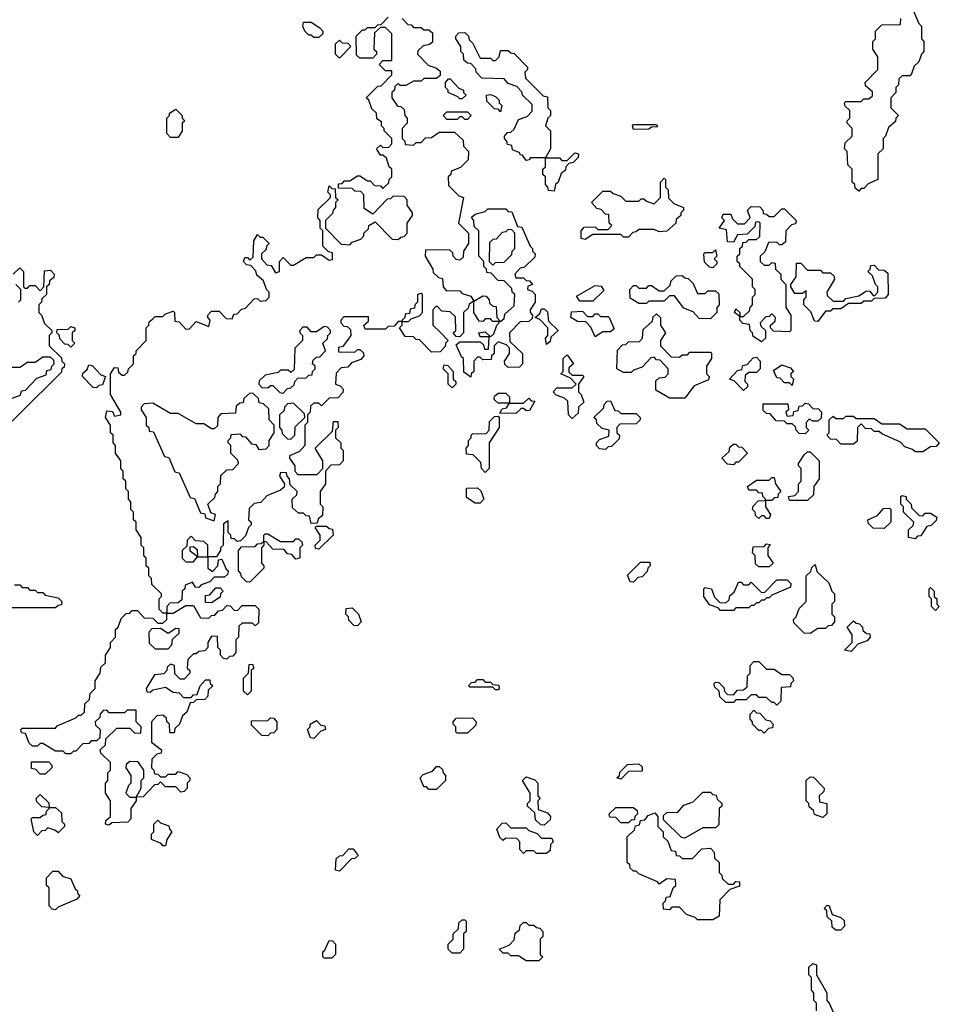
# Model space of a CAD drawing. Extents: x 2886962 to 3052311, y 540590 to 918621.
# Tile 37 of 164: x 2913885 to 2917480, y 768810 to 772660. Entities that reach past the tile are written whole.
import ezdxf

# ---------------------------------------------------------------- set-up
doc = ezdxf.new("R2010")
doc.units = 0

msp = doc.modelspace()

# ---------------------------------------------------------------- linework, layer by layer
at = {"layer": '0CON20XD'}
for points in [[(2917368.3, 772718.3), (2917400, 772645), (2917410, 772635), (2917410, 772585), (2917420, 772575), (2917420, 772535), (2917410, 772525), (2917400, 772495), (2917381.7, 772478.3), (2917370, 772445), (2917365, 772440), (2917335, 772440), (2917321.7, 772428.3), (2917320, 772405), (2917310, 772395), (2917310, 772375), (2917290, 772355), (2917290, 772315), (2917320, 772285), (2917310, 772275), (2917308.3, 772261.7), (2917281.7, 772238.3), (2917270, 772205), (2917260, 772195), (2917260, 772155), (2917240, 772135), (2917240, 772035), (2917201.7, 772018.3), (2917185, 772000), (2917175, 772000), (2917165, 771990)], [(2914235, 769510), (2914220, 769515), (2914221.7, 769528.3), (2914240, 769545), (2914240, 769605), (2914220, 769635), (2914220, 769675), (2914230, 769685), (2914230, 769715), (2914240, 769725), (2914240, 769755), (2914201.7, 769791.7), (2914200, 769805), (2914220, 769825), (2914221.7, 769848.3), (2914265, 769890), (2914315, 769890), (2914335, 769870), (2914358.3, 769871.7), (2914360, 769895), (2914340, 769915), (2914340, 769960), (2914305, 769960), (2914295, 769950), (2914235, 769950), (2914225, 769960), (2914211.7, 769958.3), (2914200, 769945), (2914198.3, 769931.7), (2914180, 769915), (2914181.7, 769901.7), (2914200, 769885), (2914198.3, 769851.7), (2914185, 769840), (2914165, 769840), (2914155, 769830), (2914131.7, 769828.3), (2914105, 769800), (2914095, 769800), (2914085, 769790), (2914065, 769790), (2914055, 769800), (2914025, 769800), (2913975, 769830), (2913965, 769830), (2913955, 769820), (2913935, 769820), (2913921.7, 769831.7), (2913908.3, 769868.3), (2913891.7, 769871.7), (2913890, 769885), (2913895, 769890), (2914025, 769890), (2914031.7, 769898.3), (2914105, 769930), (2914115, 769940), (2914125, 769940), (2914138.3, 769951.7), (2914140, 769985), (2914158.3, 770001.7), (2914160, 770025), (2914180, 770045), (2914180, 770075), (2914200, 770105), (2914201.7, 770128.3), (2914220, 770145), (2914220, 770175), (2914240, 770205), (2914240, 770225), (2914260, 770245), (2914260, 770275), (2914270, 770285), (2914281.7, 770318.3), (2914301.7, 770338.3), (2914315, 770340), (2914325, 770350), (2914345, 770350), (2914371.7, 770321.7), (2914405, 770320), (2914425, 770300), (2914445, 770300), (2914460, 770315), (2914460, 770340), (2914445, 770340), (2914430, 770355), (2914430, 770395), (2914440, 770405), (2914440, 770415), (2914401.7, 770451.7), (2914400, 770475), (2914390, 770485), (2914390, 770515), (2914380, 770525), (2914380, 770555), (2914370, 770565), (2914370, 770595), (2914360, 770605), (2914360, 770635), (2914340, 770665), (2914340, 770695), (2914330, 770705), (2914330, 770735), (2914320, 770745), (2914320, 770775), (2914310, 770785), (2914310, 770815), (2914300, 770825), (2914300, 770855), (2914290, 770865), (2914290, 770895), (2914280, 770905), (2914280, 770935), (2914260, 770965), (2914260, 770995), (2914250, 771005), (2914250, 771035), (2914240, 771045), (2914240, 771075), (2914220, 771105), (2914225, 771130), (2914248.3, 771128.3), (2914255, 771110), (2914280, 771115), (2914280, 771125), (2914240, 771195), (2914240, 771275), (2914255, 771300), (2914268.3, 771298.3), (2914271.7, 771281.7), (2914285, 771270), (2914295, 771270), (2914308.3, 771281.7), (2914310, 771295), (2914330, 771315), (2914330, 771345), (2914340, 771355), (2914340, 771365), (2914380, 771405), (2914380, 771455), (2914390, 771465), (2914391.7, 771478.3), (2914405, 771490), (2914415, 771500), (2914445, 771500), (2914455, 771510), (2914485, 771520), (2914490, 771515), (2914491.7, 771481.7), (2914508.3, 771478.3), (2914535, 771450), (2914548.3, 771451.7), (2914575, 771480), (2914625, 771460), (2914630, 771485), (2914620, 771495), (2914620, 771505), (2914635, 771520), (2914665, 771520), (2914691.7, 771491.7), (2914715, 771490), (2914721.7, 771508.3), (2914735, 771510), (2914751.7, 771528.3), (2914768.3, 771531.7), (2914801.7, 771568.3), (2914815, 771570), (2914825, 771560), (2914848.3, 771561.7), (2914860, 771575), (2914860, 771595), (2914850, 771605), (2914838.3, 771638.3), (2914811.7, 771661.7), (2914808.3, 771678.3), (2914788.3, 771698.3), (2914771.7, 771701.7), (2914760, 771715), (2914765, 771730), (2914775, 771730), (2914785, 771720), (2914798.3, 771731.7), (2914800, 771795), (2914815, 771820), (2914825, 771810), (2914835, 771810), (2914860, 771785), (2914850, 771775), (2914848.3, 771761.7), (2914830, 771745), (2914830, 771725), (2914851.7, 771701.7), (2914868.3, 771698.3), (2914885, 771670), (2914900, 771675), (2914900, 771715), (2914915, 771730), (2914945, 771700), (2914955, 771700), (2915005, 771730), (2915035, 771730), (2915045, 771740), (2915065, 771740), (2915095, 771720), (2915108.3, 771721.7), (2915108.3, 771748.3), (2915091.7, 771751.7), (2915070, 771775), (2915070, 771835), (2915060, 771845), (2915060, 771875), (2915050, 771885), (2915051.7, 771918.3), (2915100, 771965), (2915100, 771975), (2915090, 771985), (2915095, 772010), (2915105, 772000), (2915118.3, 771998.3), (2915120, 771965), (2915130, 771955), (2915120, 771945), (2915120, 771925), (2915110, 771915), (2915108.3, 771901.7), (2915080, 771875), (2915080, 771845), (2915141.7, 771781.7), (2915175, 771780), (2915185, 771790), (2915218.3, 771801.7), (2915230, 771815), (2915230, 771825), (2915248.3, 771841.7), (2915250, 771855), (2915275, 771870), (2915341.7, 771801.7), (2915365, 771800), (2915375, 771810), (2915388.3, 771811.7), (2915400, 771825), (2915400, 771865), (2915420, 771895), (2915420, 771905), (2915400, 771935), (2915400, 771955), (2915388.3, 771968.3), (2915345, 771970), (2915335, 771960), (2915321.7, 771958.3), (2915265, 771900), (2915231.7, 771921.7), (2915230, 771975), (2915218.3, 771988.3), (2915195, 771990), (2915185, 772000), (2915131.7, 772001.7), (2915131.7, 772018.3), (2915145, 772020), (2915155, 772030), (2915175, 772030), (2915205, 772050), (2915215, 772050), (2915245, 772030), (2915255, 772030), (2915271.7, 772011.7), (2915295, 772010), (2915305, 772000), (2915328.3, 772021.7), (2915330, 772035), (2915340, 772045), (2915340, 772075), (2915330, 772085), (2915318.3, 772118.3), (2915305, 772130), (2915295, 772130), (2915280, 772155), (2915295, 772170), (2915305, 772160), (2915328.3, 772161.7), (2915340, 772175), (2915340, 772195), (2915310, 772225), (2915310, 772235), (2915300, 772245), (2915300, 772260), (2915281.7, 772271.7), (2915280, 772295), (2915261.7, 772311.7), (2915250, 772345), (2915240, 772355), (2915285, 772400), (2915298.3, 772401.7), (2915340, 772445), (2915340, 772460), (2915315, 772460), (2915290, 772485), (2915305, 772500), (2915340, 772500), (2915340, 772605), (2915315, 772630), (2915295, 772630), (2915271.7, 772608.3), (2915270, 772545), (2915280, 772535), (2915280, 772525), (2915265, 772510), (2915215, 772510), (2915201.7, 772521.7), (2915200, 772595), (2915225, 772620), (2915235, 772620), (2915245, 772630), (2915275, 772630), (2915285, 772640), (2915298.3, 772641.7), (2915325, 772670)], [(2915380, 772665), (2915401.7, 772641.7), (2915415, 772640), (2915425, 772630), (2915455, 772630), (2915465, 772620), (2915485, 772620), (2915498.3, 772608.3), (2915498.3, 772571.7), (2915487, 772563), (2915461.7, 772558.3), (2915441.7, 772538.3), (2915440, 772525), (2915481.7, 772481.7), (2915515, 772470), (2915528.3, 772458.3), (2915528.3, 772441.7), (2915515, 772430), (2915465, 772430), (2915455, 772420), (2915425, 772420), (2915395, 772402.5), (2915373, 772403), (2915365, 772410), (2915351.7, 772398.3), (2915350, 772385), (2915340, 772375), (2915340, 772355), (2915361.7, 772321.7), (2915375, 772320), (2915388.3, 772308.3), (2915390, 772285), (2915400, 772275), (2915400, 772255), (2915380, 772235), (2915380, 772195), (2915390, 772185), (2915391.7, 772171.7), (2915425, 772170), (2915435, 772180), (2915455, 772180), (2915471.7, 772198.3), (2915495, 772200), (2915525, 772220), (2915585, 772220), (2915618.3, 772188.3), (2915620, 772165), (2915640, 772145), (2915638.3, 772111.7), (2915608.3, 772081.7), (2915571.7, 772068.3), (2915570, 772055), (2915560, 772045), (2915561.7, 772011.7), (2915601.7, 771971.7), (2915620, 771965), (2915600, 771865), (2915640, 771825), (2915640, 771785), (2915620, 771755), (2915618.3, 771731.7), (2915605, 771720), (2915591.7, 771721.7), (2915580, 771735), (2915578.3, 771748.3), (2915565, 771760), (2915471.7, 771758.3), (2915470, 771735), (2915500, 771685)], [(2917165, 771990), (2917151.7, 772001.7), (2917150, 772015), (2917140, 772025), (2917140, 772075), (2917123, 772093), (2917120, 772145), (2917110, 772155), (2917111.7, 772178.3), (2917140, 772205), (2917140, 772235), (2917120, 772255), (2917120, 772265), (2917130, 772275), (2917130, 772305), (2917111.7, 772321.7), (2917110, 772335), (2917115, 772340), (2917175, 772340), (2917185, 772350), (2917205, 772350), (2917218.3, 772361.7), (2917218.3, 772378.3), (2917191.7, 772401.7), (2917190, 772415), (2917240, 772465), (2917240, 772515), (2917220, 772545), (2917220, 772575), (2917230, 772585), (2917230, 772615), (2917255, 772640), (2917328.3, 772641.7), (2917330, 772665)], [(2915055, 772590), (2915035, 772590), (2915025, 772600), (2915015, 772600), (2915000, 772615), (2914992.5, 772635), (2914995, 772650), (2915025, 772650), (2915058.3, 772628.3), (2915070, 772615), (2915070, 772605), (2915055, 772590)], [(2915135, 772510), (2915120, 772525), (2915120, 772565), (2915135, 772580), (2915145, 772570), (2915168.3, 772568.3), (2915180, 772555), (2915135, 772510)], [(2915975, 771990), (2915951.7, 771991.7), (2915950, 772005), (2915940, 772015), (2915940, 772045), (2915930, 772055), (2915930, 772075), (2915940, 772085), (2915940, 772120), (2915880, 772120), (2915878.3, 772111.7), (2915865, 772110), (2915850, 772130), (2915841.7, 772131.7), (2915840, 772140), (2915811.7, 772151.7), (2915808.3, 772168.3), (2915791.7, 772171.7), (2915790, 772185), (2915780, 772195), (2915780, 772205), (2915791.7, 772218.3), (2915805, 772220), (2915818.3, 772231.7), (2915835, 772270), (2915868.3, 772281.7), (2915888.3, 772301.7), (2915888.3, 772328.3), (2915850, 772365), (2915848.3, 772378.3), (2915828.3, 772398.3), (2915795, 772410), (2915778.3, 772428.3), (2915691.7, 772431.7), (2915670, 772455), (2915668.3, 772468.3), (2915648.3, 772488.3), (2915635, 772490), (2915621.7, 772501.7), (2915620, 772525), (2915610, 772535), (2915610, 772555), (2915590, 772585), (2915590, 772595), (2915601.7, 772608.3), (2915625, 772610), (2915640, 772595), (2915641.7, 772581.7), (2915655, 772570), (2915685, 772510), (2915725, 772510), (2915735, 772500), (2915745, 772500), (2915760, 772515), (2915765, 772540), (2915795, 772540), (2915805, 772530), (2915818.3, 772528.3), (2915870, 772475), (2915870, 772465), (2915860, 772455), (2915861.7, 772431.7), (2915931.7, 772361.7), (2915948.3, 772358.3), (2915950, 772315), (2915960, 772305), (2915960, 772285), (2915950, 772275), (2915940, 772245), (2915960, 772225), (2915960, 772155), (2915940, 772120), (2915995, 772120), (2916005, 772110), (2916025, 772110), (2916055, 772140), (2916070, 772135), (2916068.3, 772121.7), (2916048.3, 772101.7), (2916031.7, 772098.3), (2916020, 772085), (2916018.3, 772071.7), (2916001.7, 772058.3), (2915990, 772025), (2915980, 772015), (2915975, 771990)], [(2915615, 772350), (2915605, 772350), (2915598.3, 772358.3), (2915560, 772375), (2915560, 772385), (2915550, 772395), (2915550, 772415), (2915561.7, 772428.3), (2915568.3, 772428.3), (2915601.7, 772391.7), (2915620, 772385), (2915620, 772375), (2915630, 772365), (2915615, 772350)], [(2915765, 772300), (2915755, 772310), (2915741.7, 772311.7), (2915711.7, 772341.7), (2915710, 772365), (2915725, 772367.5), (2915745, 772360), (2915760, 772345), (2915760, 772335), (2915770, 772325), (2915765, 772300)], [(2914505, 772200), (2914475, 772200), (2914460, 772215), (2914460, 772275), (2914470, 772285), (2914470, 772295), (2914495, 772310), (2914520, 772285), (2914520, 772275), (2914530, 772265), (2914520, 772255), (2914520, 772225), (2914505, 772200)], [(2915635, 772270), (2915625, 772270), (2915615, 772280), (2915605, 772280), (2915595, 772270), (2915555, 772270), (2915540, 772285), (2915555, 772300), (2915635, 772300), (2915650, 772285), (2915635, 772270)], [(2916285, 772230), (2916280, 772245), (2916285, 772250), (2916375, 772250), (2916378.3, 772241.7), (2916355, 772240), (2916345, 772232.5), (2916285, 772230)], [(2916095, 771800), (2916080, 771805), (2916080, 771835), (2916091.7, 771848.3), (2916135, 771850), (2916145, 771840), (2916185, 771840), (2916200, 771855), (2916190, 771865), (2916188.3, 771898.3), (2916175, 771900), (2916158.3, 771918.3), (2916141.7, 771921.7), (2916120, 771945), (2916165, 771990), (2916195, 771990), (2916205, 771980), (2916235, 771970), (2916255, 771950), (2916305, 771950), (2916315, 771960), (2916325, 771960), (2916335, 771950), (2916365, 771940), (2916390, 771965), (2916390, 772025), (2916405, 772040), (2916410, 772035), (2916410, 772005), (2916420, 771995), (2916421.7, 771961.7), (2916441.7, 771941.7), (2916480, 771925), (2916480, 771915), (2916470, 771905), (2916470, 771895), (2916451.7, 771878.3), (2916450, 771865), (2916415, 771832.5), (2916385, 771830), (2916365, 771840), (2916305, 771840), (2916295, 771830), (2916281.7, 771828.3), (2916265, 771810), (2916245, 771810), (2916235, 771820), (2916125, 771820), (2916095, 771800)], [(2916785, 771400), (2916751.7, 771421.7), (2916750, 771435), (2916740, 771445), (2916738.3, 771468.3), (2916711.7, 771471.7), (2916700, 771485), (2916700, 771500), (2916680, 771515), (2916685, 771530), (2916700, 771515), (2916700, 771500), (2916715, 771500), (2916738.3, 771521.7), (2916740, 771535), (2916750, 771545), (2916750, 771575), (2916760, 771585), (2916760, 771605), (2916750, 771615), (2916750, 771645), (2916700, 771695), (2916700, 771705), (2916690, 771715), (2916690, 771735), (2916700, 771745), (2916700, 771765), (2916710, 771775), (2916711.7, 771788.3), (2916725, 771790), (2916735, 771800), (2916765, 771800), (2916778.3, 771811.7), (2916780, 771865), (2916775, 771870), (2916761.7, 771868.3), (2916758.3, 771851.7), (2916728.3, 771821.7), (2916691.7, 771818.3), (2916675, 771790), (2916651.7, 771791.7), (2916648.3, 771838.3), (2916620, 771845), (2916640, 771875), (2916630, 771885), (2916635, 771900), (2916665, 771900), (2916671.7, 771881.7), (2916691.7, 771861.7), (2916718.3, 771861.7), (2916740, 771885), (2916730, 771915), (2916745, 771930), (2916778.3, 771928.3), (2916790, 771915), (2916791.7, 771901.7), (2916805, 771900), (2916815, 771890), (2916835, 771890), (2916865, 771920), (2916875, 771920), (2916920, 771875), (2916918.3, 771861.7), (2916901.7, 771858.3), (2916880, 771835), (2916878.3, 771791.7), (2916865, 771780), (2916855, 771780), (2916845, 771790), (2916811.7, 771788.3), (2916798.3, 771751.7), (2916780, 771735), (2916780, 771715), (2916795, 771700), (2916815, 771700), (2916825, 771710), (2916838.3, 771708.3), (2916840, 771685), (2916860, 771665), (2916860, 771645), (2916880, 771625), (2916880, 771535), (2916900, 771505), (2916900, 771445), (2916895, 771440), (2916831.7, 771441.7), (2916820, 771455), (2916820, 771465), (2916838.3, 771481.7), (2916840, 771495), (2916825, 771510), (2916815, 771500), (2916801.7, 771498.3), (2916780, 771475), (2916781.7, 771461.7), (2916800, 771445), (2916800, 771415), (2916785, 771400)], [(2915500, 771685), (2915501.7, 771671.7), (2915521.7, 771651.7), (2915538.3, 771648.3), (2915540, 771615), (2915551.7, 771601.7), (2915605, 771600), (2915615, 771590), (2915648.3, 771578.3), (2915660, 771560), (2915695, 771580), (2915708.3, 771578.3), (2915720, 771565), (2915721.7, 771551.7), (2915735, 771540), (2915748.3, 771538.3), (2915750, 771495), (2915765, 771480), (2915778.3, 771491.7), (2915781.7, 771508.3), (2915818.3, 771541.7), (2915820, 771585), (2915810, 771595), (2915808.3, 771608.3), (2915778.3, 771638.3), (2915755, 771640), (2915728.3, 771668.3), (2915711.7, 771671.7), (2915710, 771685), (2915700, 771695), (2915700, 771715), (2915680, 771735), (2915680, 771835), (2915661.7, 771851.7), (2915660, 771875), (2915651.7, 771888.3), (2915665, 771900), (2915705, 771910), (2915715, 771920), (2915785, 771920), (2915795, 771910), (2915808.3, 771908.3), (2915831.7, 771851.7), (2915848.3, 771848.3), (2915880, 771775), (2915890, 771765), (2915890, 771755), (2915900, 771745), (2915898.3, 771731.7), (2915858.3, 771691.7), (2915841.7, 771688.3), (2915820, 771665), (2915825, 771650), (2915855, 771650), (2915865, 771640), (2915878.3, 771638.3), (2915890, 771625), (2915871.7, 771618.3), (2915870, 771605), (2915888.3, 771598.3), (2915900, 771585), (2915900, 771555), (2915880, 771525), (2915880, 771515), (2915890, 771505), (2915888.3, 771491.7), (2915875, 771480), (2915841.7, 771478.3), (2915800, 771435), (2915801.7, 771401.7), (2915850, 771355), (2915850, 771315), (2915838.3, 771301.7), (2915795, 771300), (2915781.7, 771311.7), (2915780, 771325), (2915800, 771355), (2915800, 771375), (2915788.3, 771388.3), (2915755, 771400), (2915740, 771385), (2915740, 771355), (2915730, 771345), (2915728.3, 771331.7), (2915695, 771330), (2915685, 771340), (2915675, 771340), (2915660, 771325), (2915660, 771285), (2915650, 771275), (2915648.3, 771261.7), (2915621.7, 771281.7), (2915620, 771335), (2915611.7, 771341.7), (2915591.7, 771388.3), (2915605, 771400), (2915685, 771400), (2915698.3, 771388.3), (2915701.7, 771371.7), (2915718.3, 771371.7), (2915720, 771420), (2915685, 771420), (2915680, 771435), (2915705, 771440), (2915725, 771420), (2915738.3, 771431.7), (2915750, 771465), (2915760, 771475), (2915760, 771480), (2915735, 771480), (2915725, 771490), (2915705, 771490), (2915695, 771480), (2915681.7, 771481.7), (2915660, 771515), (2915660, 771560), (2915641.7, 771548.3), (2915638.3, 771531.7), (2915620, 771515), (2915620, 771435), (2915605, 771420), (2915591.7, 771421.7), (2915580, 771435), (2915590, 771445), (2915588.3, 771498.3), (2915568.3, 771518.3), (2915535, 771520), (2915518.3, 771538.3), (2915511.7, 771538.3), (2915500, 771525), (2915500, 771465), (2915528.3, 771438.3), (2915560, 771405), (2915550, 771395), (2915548.3, 771381.7), (2915528.3, 771361.7), (2915495, 771360), (2915448.3, 771408.3), (2915435, 771410), (2915425, 771420), (2915391.7, 771421.7), (2915370, 771455), (2915380, 771465), (2915380, 771480), (2915365, 771480), (2915348.3, 771461.7), (2915325, 771460), (2915315, 771450), (2915235, 771450), (2915230, 771465), (2915248.3, 771481.7), (2915248.3, 771498.3), (2915151.7, 771498.3), (2915140, 771485), (2915140, 771475), (2915151.7, 771461.7), (2915165, 771460), (2915178.3, 771448.3), (2915180, 771425), (2915148.3, 771381.7), (2915131.7, 771378.3), (2915131.7, 771361.7), (2915195, 771360), (2915205, 771370), (2915215, 771370), (2915228.3, 771358.3), (2915230, 771345), (2915218.3, 771331.7), (2915181.7, 771318.3), (2915168.3, 771301.7), (2915141.7, 771298.3), (2915121.7, 771278.3), (2915120, 771235), (2915138.3, 771228.3), (2915150, 771215), (2915148.3, 771201.7), (2915128.3, 771181.7), (2915095, 771180), (2915065, 771150), (2915055, 771160), (2915035, 771160), (2915021.7, 771148.3), (2915020, 771125), (2915010, 771115), (2915010, 771085), (2915000, 771075), (2915000, 770995), (2914978.3, 770971.7), (2914940, 770955), (2914940, 770945), (2914960, 770915), (2914960, 770895), (2914971.7, 770881.7), (2915048.3, 770881.7), (2915070, 770905), (2915070, 770935), (2915040, 770985), (2915108.3, 771051.7), (2915111.7, 771088.3), (2915128.3, 771088.3), (2915130, 771065), (2915120, 771055), (2915120, 771025), (2915140, 771005), (2915140, 770985), (2915150, 770975), (2915150, 770935), (2915135, 770920), (2915101.7, 770918.3), (2915080, 770895), (2915080, 770845), (2915060, 770815), (2915060, 770765), (2915070, 770755), (2915068.3, 770721.7), (2915051.7, 770708.3), (2915048.3, 770691.7), (2915025, 770690), (2915018.3, 770718.3), (2915005, 770720), (2914995, 770730), (2914975, 770730), (2914951.7, 770751.7), (2914950, 770785), (2914968.3, 770801.7), (2914970, 770815), (2914941.7, 770841.7), (2914940, 770865), (2914930, 770875), (2914928.3, 770888.3), (2914905, 770890), (2914900, 770875), (2914920, 770845), (2914918.3, 770831.7), (2914905, 770820), (2914851.7, 770798.3), (2914828.3, 770771.7), (2914801.7, 770768.3), (2914781.7, 770748.3), (2914780, 770705), (2914790, 770695), (2914790, 770685), (2914780, 770675), (2914768.3, 770641.7), (2914748.3, 770621.7), (2914735, 770620), (2914725, 770630), (2914711.7, 770631.7), (2914710, 770645), (2914700, 770655), (2914700, 770700), (2914681.7, 770688.3), (2914680, 770605), (2914670, 770595), (2914670, 770585), (2914655, 770560), (2914620, 770560), (2914620, 770515), (2914638.3, 770501.7), (2914660, 770525), (2914661.7, 770548.3), (2914675, 770550), (2914691.7, 770511.7), (2914700, 770505), (2914698.3, 770491.7), (2914685, 770480), (2914645, 770480), (2914628.3, 770461.7), (2914595, 770450), (2914585, 770440), (2914571.7, 770441.7), (2914560, 770460), (2914531.7, 770448.3), (2914530, 770435), (2914520, 770425), (2914518.3, 770391.7), (2914505, 770380), (2914471.7, 770378.3), (2914460, 770365), (2914460, 770340), (2914485, 770340), (2914535, 770370), (2914565, 770370), (2914591.7, 770321.7), (2914625, 770320), (2914635, 770330), (2914648.3, 770331.7), (2914661.7, 770348.3), (2914678.3, 770351.7), (2914695, 770370), (2914708.3, 770368.3), (2914725, 770350), (2914738.3, 770351.7), (2914755, 770370), (2914805, 770370), (2914820, 770355), (2914818.3, 770301.7), (2914805, 770290), (2914795, 770300), (2914755, 770300), (2914741.7, 770288.3), (2914740, 770245), (2914730, 770235), (2914730, 770185), (2914718.3, 770171.7), (2914705, 770170), (2914695, 770160), (2914681.7, 770161.7), (2914670, 770175), (2914670, 770195), (2914660, 770205), (2914658.3, 770248.3), (2914635, 770250), (2914620, 770225), (2914620, 770205), (2914608.3, 770191.7), (2914585, 770190), (2914575, 770180), (2914565, 770180), (2914541.7, 770158.3), (2914540, 770125), (2914550, 770115), (2914550, 770105), (2914528.3, 770081.7), (2914511.7, 770081.7), (2914491.7, 770101.7), (2914490, 770135), (2914475, 770140), (2914461.7, 770128.3), (2914460, 770115), (2914448.3, 770101.7), (2914411.7, 770098.3), (2914380, 770045), (2914381.7, 770031.7), (2914395, 770030), (2914405, 770040), (2914455, 770050), (2914485, 770030), (2914508.3, 770028.3), (2914525, 770010), (2914555, 770010), (2914565, 770020), (2914578.3, 770021.7), (2914590, 770055), (2914611.7, 770078.3), (2914628.3, 770078.3), (2914630, 770065), (2914640, 770055), (2914621.7, 770038.3), (2914620, 770015), (2914608.3, 770001.7), (2914575, 770000), (2914565, 769990), (2914551.7, 769988.3), (2914538.3, 769951.7), (2914521.7, 769938.3), (2914510, 769905), (2914491.7, 769888.3), (2914488.3, 769871.7), (2914471.7, 769871.7), (2914470, 769905), (2914460, 769915), (2914458.3, 769928.3), (2914445, 769940), (2914421.7, 769938.3), (2914400, 769915), (2914400, 769835), (2914440, 769805), (2914438.3, 769791.7), (2914421.7, 769788.3), (2914401.7, 769768.3), (2914400, 769735), (2914410, 769725), (2914411.7, 769711.7), (2914425, 769710), (2914435, 769700), (2914455, 769700), (2914465, 769710), (2914495, 769710), (2914505, 769720), (2914538.3, 769708.3), (2914550, 769695), (2914550, 769685), (2914540, 769675), (2914540, 769655), (2914528.3, 769641.7), (2914515, 769640), (2914495, 769660), (2914455, 769660), (2914435, 769680), (2914425, 769670), (2914411.7, 769668.3), (2914368.3, 769621.7), (2914340, 769620), (2914340, 769605), (2914320, 769575), (2914320, 769535), (2914308.3, 769521.7), (2914245, 769520), (2914235, 769510)], [(2915735, 771700), (2915745, 771710), (2915778.3, 771711.7), (2915808.3, 771741.7), (2915810, 771755), (2915820, 771765), (2915820, 771825), (2915808.3, 771838.3), (2915795, 771840), (2915785, 771830), (2915771.7, 771828.3), (2915748.3, 771801.7), (2915735, 771800), (2915721.7, 771788.3), (2915720, 771715), (2915735, 771700)], [(2916595, 771690), (2916581.7, 771691.7), (2916561.7, 771711.7), (2916560, 771745), (2916565, 771750), (2916595, 771750), (2916605, 771760), (2916610, 771735), (2916600, 771725), (2916610, 771715), (2916610, 771705), (2916595, 771690)], [(2917005, 771480), (2916991.7, 771481.7), (2916978.3, 771518.3), (2916950, 771545), (2916950, 771565), (2916960, 771575), (2916960, 771600), (2916945, 771590), (2916915, 771590), (2916900, 771615), (2916900, 771625), (2916920, 771655), (2916921.7, 771708.3), (2916938.3, 771708.3), (2916965, 771680), (2917015, 771680), (2917025, 771670), (2917055, 771670), (2917068.3, 771658.3), (2917070, 771645), (2917040, 771595), (2917041.7, 771581.7), (2917065, 771560), (2917105, 771560), (2917115, 771570), (2917165, 771580), (2917195, 771600), (2917208.3, 771598.3), (2917221.7, 771581.7), (2917228.3, 771581.7), (2917240, 771595), (2917240, 771615), (2917230, 771625), (2917218.3, 771658.3), (2917200, 771675), (2917210, 771685), (2917211.7, 771698.3), (2917225, 771700), (2917241.7, 771681.7), (2917265, 771680), (2917278.3, 771668.3), (2917280, 771585), (2917268.3, 771571.7), (2917225, 771570), (2917215, 771560), (2917185, 771560), (2917175, 771550), (2917125, 771550), (2917095, 771530), (2917065, 771530), (2917055, 771520), (2917035, 771520), (2917005, 771480)], [(2913860, 771665), (2913885, 771690), (2913900, 771675), (2913900, 771615), (2913905, 771610), (2913915, 771610), (2913925, 771620), (2913945, 771620), (2913965, 771600), (2913980, 771615), (2913981.7, 771678.3), (2914005, 771680), (2914020, 771665), (2914018.3, 771651.7), (2914001.7, 771638.3), (2914000, 771625), (2913990, 771615), (2913990, 771585), (2913971.7, 771568.3), (2913970, 771555), (2913960, 771545), (2913960, 771515), (2913970, 771505), (2913981.7, 771471.7), (2914010, 771445), (2914010, 771435), (2914000, 771425), (2914000, 771385), (2914048.3, 771338.3), (2914050, 771325), (2914060, 771315), (2914058.3, 771301.7), (2914050, 771295), (2914048.3, 771281.7), (2913721.7, 770958.3)], [(2916585, 771490), (2916541.7, 771491.7), (2916518.3, 771518.3), (2916481.7, 771531.7), (2916445, 771580), (2916425, 771580), (2916405, 771560), (2916345, 771560), (2916335, 771550), (2916305, 771550), (2916271.7, 771571.7), (2916270, 771605), (2916285, 771620), (2916295, 771620), (2916305, 771610), (2916335, 771610), (2916345, 771620), (2916355, 771620), (2916385, 771600), (2916405, 771600), (2916428.3, 771621.7), (2916431.7, 771638.3), (2916451.7, 771658.3), (2916475, 771660), (2916485, 771650), (2916498.3, 771648.3), (2916518.3, 771628.3), (2916535, 771590), (2916565, 771590), (2916575, 771600), (2916605, 771600), (2916618.3, 771588.3), (2916620, 771545), (2916610, 771535), (2916610, 771515), (2916585, 771490)], [(2913880, 771555), (2913890, 771565), (2913890, 771605), (2913870, 771625)], [(2916125, 771560), (2916075, 771560), (2916061.7, 771578.3), (2916135, 771620), (2916158.3, 771618.3), (2916168.3, 771601.7), (2916125, 771560)], [(2915405, 771480), (2915415, 771490), (2915448.3, 771501.7), (2915460, 771515), (2915460, 771585), (2915455, 771590), (2915440, 771585), (2915440, 771555), (2915430, 771545), (2915428.3, 771531.7), (2915411.7, 771528.3), (2915408.3, 771511.7), (2915391.7, 771508.3), (2915390, 771495), (2915380, 771485), (2915380, 771480), (2915405, 771480)], [(2915945, 771390), (2915940, 771415), (2915950, 771425), (2915950, 771455), (2915918.3, 771488.3), (2915900, 771495), (2915918.3, 771511.7), (2915925, 771530), (2915935, 771530), (2915948.3, 771518.3), (2915951.7, 771481.7), (2915990, 771445), (2915961.7, 771418.3), (2915958.3, 771401.7), (2915945, 771390)], [(2916135, 771420), (2916118.3, 771458.3), (2916098.3, 771478.3), (2916065, 771480), (2916040, 771495), (2916041.7, 771518.3), (2916085, 771520), (2916105, 771500), (2916125, 771500), (2916135, 771510), (2916145, 771510), (2916155, 771500), (2916185, 771500), (2916190, 771495), (2916208.3, 771451.7), (2916195, 771440), (2916165, 771440), (2916135, 771420)], [(2916485, 771180), (2916425, 771180), (2916371.7, 771211.7), (2916371.7, 771248.3), (2916385, 771260), (2916408.3, 771261.7), (2916420, 771275), (2916420, 771295), (2916388.3, 771328.3), (2916375, 771330), (2916365, 771340), (2916351.7, 771338.3), (2916318.3, 771301.7), (2916285, 771290), (2916275, 771280), (2916245, 771280), (2916220, 771295), (2916221.7, 771368.3), (2916241.7, 771388.3), (2916255, 771390), (2916265, 771400), (2916308.3, 771401.7), (2916320, 771415), (2916321.7, 771448.3), (2916358.3, 771481.7), (2916361.7, 771498.3), (2916375, 771510), (2916390, 771495), (2916390, 771465), (2916410, 771435), (2916390, 771405), (2916390, 771385), (2916431.7, 771341.7), (2916465, 771340), (2916475, 771350), (2916495, 771350), (2916505, 771360), (2916585, 771360), (2916590, 771355), (2916590, 771335), (2916570, 771305), (2916570, 771275), (2916580, 771265), (2916578.3, 771251.7), (2916521.7, 771228.3), (2916485, 771180)], [(2914085, 771380), (2914075, 771390), (2914061.7, 771391.7), (2914041.7, 771411.7), (2914040, 771425), (2914030, 771435), (2914031.7, 771448.3), (2914075, 771450), (2914085, 771460), (2914100, 771455), (2914100, 771445), (2914090, 771435), (2914090, 771405), (2914100, 771395), (2914085, 771380)], [(2914915, 771200), (2914931.7, 771218.3), (2914945, 771220), (2914958.3, 771231.7), (2914960, 771245), (2914971.7, 771258.3), (2915005, 771260), (2915015, 771270), (2915028.3, 771271.7), (2915030, 771285), (2915040, 771295), (2915040, 771305), (2915030, 771315), (2915031.7, 771328.3), (2915045, 771340), (2915058.3, 771341.7), (2915080, 771365), (2915070, 771395), (2915088.3, 771411.7), (2915090, 771425), (2915100, 771435), (2915100, 771445), (2915088.3, 771458.3), (2915075, 771460), (2915045, 771440), (2915025, 771440), (2915008.3, 771458.3), (2914991.7, 771458.3), (2914980, 771445), (2914980, 771435), (2914990, 771425), (2914990, 771405), (2914960, 771375), (2914958.3, 771291.7), (2914945, 771280), (2914935, 771290), (2914905, 771290), (2914895, 771280), (2914845, 771270), (2914821.7, 771248.3), (2914820, 771235), (2914831.7, 771221.7), (2914855, 771220), (2914865, 771230), (2914875, 771230), (2914901.7, 771201.7), (2914915, 771200)], [(2916045, 771100), (2916030, 771115), (2916028.3, 771168.3), (2916015, 771180), (2915981.7, 771191.7), (2915970, 771205), (2915985, 771220), (2916045, 771220), (2916060, 771235), (2916038.3, 771258.3), (2916000, 771275), (2916010, 771285), (2916010, 771335), (2916025, 771350), (2916050, 771315), (2916031.7, 771298.3), (2916031.7, 771281.7), (2916045, 771270), (2916085, 771270), (2916090, 771265), (2916070, 771235), (2916070, 771205), (2916080, 771195), (2916090, 771165), (2916070, 771145), (2916068.3, 771121.7), (2916045, 771100)], [(2913851.7, 771178.3), (2913888.3, 771191.7), (2913891.7, 771208.3), (2913908.3, 771211.7), (2913951.7, 771258.3), (2913988.3, 771271.7), (2913991.7, 771288.3), (2914008.3, 771291.7), (2914010, 771305), (2914020, 771315), (2914018.3, 771328.3), (2914005, 771340), (2913975, 771340), (2913945, 771320), (2913915, 771320), (2913885, 771300), (2913835, 771300)], [(2914185, 771220), (2914171.7, 771221.7), (2914130, 771265), (2914131.7, 771278.3), (2914148.3, 771291.7), (2914155, 771310), (2914168.3, 771308.3), (2914201.7, 771271.7), (2914220, 771265), (2914208.3, 771231.7), (2914195, 771230), (2914185, 771220)], [(2915575, 771220), (2915560, 771235), (2915560, 771275), (2915540, 771295), (2915545, 771310), (2915558.3, 771308.3), (2915580, 771285), (2915580, 771255), (2915590, 771245), (2915590, 771235), (2915575, 771220)], [(2916715, 771210), (2916678.3, 771248.3), (2916660, 771255), (2916691.7, 771288.3), (2916708.3, 771291.7), (2916711.7, 771308.3), (2916728.3, 771311.7), (2916751.7, 771338.3), (2916765, 771340), (2916780, 771325), (2916780, 771295), (2916765, 771280), (2916735, 771280), (2916721.7, 771268.3), (2916720, 771245), (2916730, 771235), (2916730, 771225), (2916715, 771210)], [(2916905, 771230), (2916895, 771240), (2916875, 771240), (2916858.3, 771258.3), (2916845, 771260), (2916831.7, 771288.3), (2916865, 771310), (2916898.3, 771298.3), (2916910, 771285), (2916900, 771275), (2916900, 771265), (2916910, 771255), (2916905, 771230)], [(2914645, 770700), (2914650, 770725), (2914631.7, 770731.7), (2914620, 770765), (2914648.3, 770791.7), (2914650, 770805), (2914660, 770815), (2914660, 770835), (2914670, 770845), (2914671.7, 770878.3), (2914695, 770900), (2914718.3, 770901.7), (2914740, 770925), (2914738.3, 770938.3), (2914710, 770965), (2914710, 770995), (2914700, 771005), (2914700, 771015), (2914710, 771025), (2914711.7, 771038.3), (2914745, 771040), (2914755, 771030), (2914768.3, 771028.3), (2914791.7, 771001.7), (2914808.3, 770998.3), (2914820, 770980), (2914848.3, 770981.7), (2914860, 770995), (2914860, 771015), (2914880, 771045), (2914880, 771075), (2914860, 771095), (2914858.3, 771138.3), (2914838.3, 771158.3), (2914821.7, 771161.7), (2914818.3, 771178.3), (2914798.3, 771198.3), (2914785, 771200), (2914761.7, 771178.3), (2914758.3, 771161.7), (2914745, 771160), (2914731.7, 771148.3), (2914728.3, 771121.7), (2914671.7, 771118.3), (2914660, 771105), (2914658.3, 771071.7), (2914645, 771060), (2914635, 771060), (2914605, 771080), (2914575, 771080), (2914505, 771120), (2914475, 771120), (2914405, 771160), (2914371.7, 771158.3), (2914360, 771145), (2914360, 771135), (2914380, 771105), (2914380, 771075), (2914390, 771065), (2914391.7, 771051.7), (2914408.3, 771048.3), (2914451.7, 770951.7), (2914468.3, 770948.3), (2914491.7, 770891.7), (2914508.3, 770888.3), (2914551.7, 770791.7), (2914568.3, 770788.3), (2914591.7, 770731.7), (2914608.3, 770728.3), (2914611.7, 770711.7), (2914645, 770700)], [(2915825, 771120), (2915761.7, 771121.7), (2915771.7, 771138.3), (2915788.3, 771141.7), (2915800, 771160), (2915755, 771160), (2915740, 771175), (2915741.7, 771188.3), (2915755, 771200), (2915785, 771200), (2915800, 771185), (2915800, 771160), (2915855, 771160), (2915875, 771180), (2915885, 771170), (2915898.3, 771168.3), (2915878.3, 771131.7), (2915865, 771130), (2915855, 771140), (2915845, 771140), (2915825, 771120)], [(2914945, 771020), (2914960, 771035), (2914961.7, 771068.3), (2915000, 771105), (2914998.3, 771118.3), (2914955, 771160), (2914931.7, 771158.3), (2914920, 771145), (2914918.3, 771131.7), (2914900, 771115), (2914900, 771065), (2914910, 771055), (2914911.7, 771041.7), (2914931.7, 771021.7), (2914945, 771020)], [(2916175, 770980), (2916151.7, 770981.7), (2916140, 770995), (2916140, 771005), (2916151.7, 771018.3), (2916188.3, 771031.7), (2916190, 771055), (2916161.7, 771061.7), (2916141.7, 771081.7), (2916140, 771095), (2916130, 771105), (2916168.3, 771141.7), (2916170, 771155), (2916181.7, 771168.3), (2916195, 771170), (2916211.7, 771131.7), (2916225, 771130), (2916235, 771120), (2916295, 771120), (2916310, 771105), (2916310, 771095), (2916295, 771080), (2916231.7, 771078.3), (2916220, 771065), (2916220, 771045), (2916230, 771035), (2916228.3, 771021.7), (2916198.3, 770991.7), (2916185, 770990), (2916175, 770980)], [(2916955, 771040), (2916931.7, 771041.7), (2916920, 771055), (2916918.3, 771068.3), (2916905, 771080), (2916885, 771080), (2916875, 771090), (2916841.7, 771091.7), (2916818.3, 771118.3), (2916805, 771120), (2916791.7, 771131.7), (2916791.7, 771158.3), (2916888.3, 771158.3), (2916890, 771135), (2916880, 771125), (2916885, 771110), (2916908.3, 771111.7), (2916911.7, 771128.3), (2916928.3, 771131.7), (2916931.7, 771148.3), (2916945, 771150), (2916955, 771160), (2916968.3, 771158.3), (2916985, 771140), (2917008.3, 771138.3), (2917020, 771125), (2917018.3, 771101.7), (2917005, 771090), (2916985, 771090), (2916971.7, 771098.3), (2916960, 771085), (2916960, 771065), (2916970, 771055), (2916955, 771040)], [(2915705, 770890), (2915690, 770905), (2915688.3, 770928.3), (2915658.3, 770958.3), (2915631.7, 770961.7), (2915630, 770985), (2915640, 770995), (2915640, 771015), (2915650, 771025), (2915650, 771035), (2915655, 771040), (2915708.3, 771041.7), (2915720, 771055), (2915721.7, 771088.3), (2915741.7, 771108.3), (2915755, 771110), (2915760, 771105), (2915760, 771065), (2915720, 771005), (2915720, 770905), (2915705, 770890)], [(2917415, 770970), (2917385, 770970), (2917375, 770980), (2917345, 770990), (2917328.3, 771008.3), (2917255, 771040), (2917245, 771050), (2917225, 771050), (2917215, 771060), (2917191.7, 771061.7), (2917175, 771080), (2917160, 771065), (2917158.3, 771011.7), (2917145, 771000), (2917095, 771000), (2917078.3, 771018.3), (2917055, 771020), (2917040, 771035), (2917050, 771045), (2917050, 771095), (2917065, 771110), (2917075, 771100), (2917105, 771100), (2917115, 771110), (2917145, 771110), (2917155, 771100), (2917225, 771100), (2917255, 771080), (2917325, 771080), (2917355, 771060), (2917425, 771060), (2917480, 771005), (2917468.3, 770991.7), (2917445, 770990), (2917415, 770970)], [(2916675, 770920), (2916651.7, 770921.7), (2916630, 770945), (2916658.3, 770971.7), (2916661.7, 770988.3), (2916675, 771000), (2916685, 771000), (2916695, 770990), (2916708.3, 770988.3), (2916730, 770965), (2916695, 770930), (2916685, 770930), (2916675, 770920)], [(2916965, 770780), (2916895, 770780), (2916890, 770795), (2916915, 770800), (2916930, 770815), (2916930, 770845), (2916940, 770855), (2916940, 770905), (2916930, 770915), (2916930, 770925), (2916951.7, 770958.3), (2916965, 770970), (2916975, 770970), (2917010, 770935), (2917010, 770865), (2916990, 770835), (2916988.3, 770801.7), (2916965, 770780)], [(2916815, 770710), (2916805, 770710), (2916795, 770720), (2916785, 770720), (2916775, 770710), (2916761.7, 770721.7), (2916760, 770735), (2916750, 770745), (2916751.7, 770758.3), (2916771.7, 770778.3), (2916800, 770780), (2916800, 770785), (2916790, 770795), (2916788.3, 770808.3), (2916775, 770810), (2916765, 770820), (2916735, 770820), (2916730, 770835), (2916765, 770860), (2916815, 770860), (2916825, 770870), (2916835, 770870), (2916840, 770845), (2916860, 770815), (2916850, 770805), (2916848.3, 770791.7), (2916835, 770790), (2916825, 770780), (2916800, 770780), (2916800, 770755), (2916820, 770725), (2916815, 770710)], [(2915685, 770770), (2915665, 770770), (2915631.7, 770791.7), (2915631.7, 770828.3), (2915675, 770830), (2915688.3, 770818.3), (2915700, 770785), (2915685, 770770)], [(2917385, 770630), (2917360, 770635), (2917360, 770665), (2917378.3, 770681.7), (2917380, 770695), (2917340, 770735), (2917340, 770755), (2917330, 770765), (2917330, 770795), (2917335, 770800), (2917350, 770795), (2917350, 770785), (2917370, 770765), (2917371.7, 770751.7), (2917401.7, 770721.7), (2917415, 770720), (2917425, 770730), (2917445, 770730), (2917470, 770715), (2917468.3, 770701.7), (2917448.3, 770681.7), (2917431.7, 770678.3), (2917408.3, 770641.7), (2917395, 770640), (2917385, 770630)], [(2917265, 770670), (2917221.7, 770671.7), (2917201.7, 770691.7), (2917200, 770705), (2917238.3, 770721.7), (2917261.7, 770748.3), (2917285, 770750), (2917290, 770745), (2917290, 770695), (2917265, 770670)], [(2915055, 770590), (2915041.7, 770591.7), (2915040, 770605), (2915060, 770625), (2915060, 770645), (2915040, 770675), (2915045, 770680), (2915085, 770680), (2915095, 770670), (2915108.3, 770668.3), (2915110, 770645), (2915055, 770590)], [(2914565, 770540), (2914580, 770560), (2914551.7, 770581.7), (2914551.7, 770598.3), (2914565, 770600), (2914578.3, 770588.3), (2914580, 770560), (2914620, 770560), (2914620, 770605), (2914605, 770620), (2914571.7, 770621.7), (2914555, 770640), (2914540, 770625), (2914538.3, 770601.7), (2914520, 770585), (2914520, 770555), (2914535, 770540), (2914565, 770540)], [(2914785, 770460), (2914771.7, 770461.7), (2914751.7, 770481.7), (2914750, 770495), (2914740, 770505), (2914740, 770585), (2914751.7, 770598.3), (2914805, 770600), (2914815, 770610), (2914828.3, 770611.7), (2914840, 770620), (2914840, 770645), (2914845, 770650), (2914855, 770650), (2914905, 770620), (2914955, 770620), (2914965, 770630), (2914975, 770630), (2914988.3, 770618.3), (2914990, 770605), (2914980, 770595), (2914980, 770555), (2914965, 770550), (2914948.3, 770568.3), (2914931.7, 770571.7), (2914918.3, 770588.3), (2914875, 770590), (2914848.3, 770618.3), (2914840, 770620), (2914840, 770605), (2914830, 770595), (2914830, 770535), (2914840, 770525), (2914840, 770515), (2914785, 770460)], [(2916815, 770520), (2916775, 770520), (2916761.7, 770531.7), (2916760, 770565), (2916750, 770575), (2916751.7, 770598.3), (2916795, 770600), (2916805, 770610), (2916818.3, 770608.3), (2916810, 770595), (2916810, 770565), (2916830, 770535), (2916815, 770520)], [(2916285, 770460), (2916271.7, 770461.7), (2916261.7, 770488.3), (2916311.7, 770538.3), (2916348.3, 770538.3), (2916350, 770525), (2916340, 770515), (2916338.3, 770501.7), (2916318.3, 770481.7), (2916301.7, 770478.3), (2916285, 770460)], [(2916975, 770260), (2916951.7, 770261.7), (2916911.7, 770301.7), (2916910, 770315), (2916920, 770325), (2916931.7, 770358.3), (2916960, 770385), (2916960, 770485), (2916978.3, 770501.7), (2916981.7, 770518.3), (2916995, 770530), (2917001.7, 770501.7), (2917048.3, 770458.3), (2917060, 770425), (2917070, 770415), (2917070, 770385), (2917060, 770375), (2917060, 770335), (2917070, 770325), (2917070, 770305), (2917058.3, 770291.7), (2917045, 770290), (2917035, 770280), (2917005, 770280), (2916975, 770260)], [(2916675, 770350), (2916625, 770350), (2916615, 770360), (2916581.7, 770371.7), (2916560, 770405), (2916560, 770435), (2916565, 770440), (2916590, 770435), (2916601.7, 770401.7), (2916621.7, 770381.7), (2916645, 770380), (2916658.3, 770391.7), (2916661.7, 770408.3), (2916678.3, 770421.7), (2916695, 770460), (2916705, 770460), (2916715, 770450), (2916735, 770450), (2916745, 770460), (2916785, 770420), (2916798.3, 770421.7), (2916845, 770470), (2916885, 770470), (2916900, 770455), (2916898.3, 770441.7), (2916825, 770410), (2916815, 770400), (2916805, 770400), (2916795, 770390), (2916785, 770390), (2916775, 770380), (2916765, 770380), (2916755, 770370), (2916745, 770370), (2916735, 770360), (2916685, 770360), (2916675, 770350)], [(2913865, 770450), (2913885, 770450), (2913895, 770440), (2913915, 770440), (2913925, 770430), (2913945, 770430), (2913955, 770420), (2913975, 770420), (2913985, 770410), (2914035, 770400), (2914050, 770385), (2914048.3, 770371.7), (2914035, 770370), (2914025, 770360), (2913695, 770360)], [(2914635, 770380), (2914611.7, 770381.7), (2914611.7, 770408.3), (2914628.3, 770411.7), (2914651.7, 770438.3), (2914668.3, 770438.3), (2914680, 770425), (2914670, 770415), (2914668.3, 770401.7), (2914635, 770380)], [(2917465, 770350), (2917450, 770365), (2917450, 770395), (2917440, 770405), (2917440, 770435), (2917445, 770440), (2917460, 770425), (2917460, 770405), (2917470, 770395), (2917470, 770375), (2917480, 770365), (2917465, 770350)], [(2915205, 770290), (2915191.7, 770291.7), (2915171.7, 770311.7), (2915170, 770325), (2915160, 770335), (2915161.7, 770358.3), (2915185, 770360), (2915210, 770335), (2915220, 770305), (2915205, 770290)], [(2917135, 770190), (2917110, 770195), (2917140, 770225), (2917140, 770255), (2917120, 770285), (2917145, 770310), (2917155, 770300), (2917168.3, 770298.3), (2917180, 770285), (2917181.7, 770271.7), (2917195, 770260), (2917208.3, 770258.3), (2917210, 770245), (2917198.3, 770231.7), (2917161.7, 770218.3), (2917135, 770190)], [(2914465, 770200), (2914480, 770215), (2914481.7, 770238.3), (2914508.3, 770261.7), (2914508.3, 770278.3), (2914495, 770280), (2914465, 770260), (2914435, 770280), (2914401.7, 770278.3), (2914390, 770265), (2914391.7, 770221.7), (2914415, 770200), (2914465, 770200)], [(2914775, 770020), (2914760, 770035), (2914760, 770085), (2914780, 770105), (2914781.7, 770138.3), (2914795, 770140), (2914800, 770125), (2914790, 770115), (2914790, 770035), (2914775, 770020)], [(2916845, 769980), (2916835, 769990), (2916825, 769990), (2916805, 770010), (2916775, 770010), (2916765, 770020), (2916745, 770020), (2916725, 770000), (2916685, 770000), (2916675, 769990), (2916645, 769990), (2916621.7, 770011.7), (2916620, 770035), (2916601.7, 770051.7), (2916600, 770065), (2916605, 770070), (2916618.3, 770068.3), (2916638.3, 770048.3), (2916640, 770035), (2916651.7, 770021.7), (2916675, 770020), (2916691.7, 770038.3), (2916715, 770040), (2916728.3, 770051.7), (2916730, 770095), (2916740, 770105), (2916740, 770135), (2916755, 770150), (2916775, 770150), (2916805, 770120), (2916835, 770120), (2916865, 770100), (2916895, 770100), (2916907, 770087), (2916910, 770075), (2916900, 770065), (2916898.3, 770051.7), (2916861.7, 770048.3), (2916860, 769995), (2916845, 769980)], [(2915755, 770040), (2915745, 770040), (2915735, 770050), (2915645, 770050), (2915640, 770055), (2915651.7, 770068.3), (2915665, 770070), (2915675, 770080), (2915695, 770080), (2915705, 770070), (2915725, 770070), (2915735, 770060), (2915758.3, 770058.3), (2915760, 770045), (2915755, 770040)], [(2914855, 769860), (2914831.7, 769861.7), (2914791.7, 769901.7), (2914791.7, 769918.3), (2914855, 769920), (2914865, 769930), (2914878.3, 769928.3), (2914890, 769915), (2914890, 769885), (2914878.3, 769871.7), (2914865, 769870), (2914855, 769860)], [(2915635, 769870), (2915595, 769870), (2915590, 769875), (2915590, 769895), (2915580, 769905), (2915580, 769915), (2915591.7, 769928.3), (2915655, 769930), (2915670, 769915), (2915668.3, 769901.7), (2915635, 769870)], [(2916795, 769870), (2916785, 769880), (2916775, 769880), (2916750, 769905), (2916750, 769915), (2916740, 769925), (2916740, 769945), (2916755, 769960), (2916765, 769950), (2916778.3, 769948.3), (2916801.7, 769921.7), (2916818.3, 769918.3), (2916830, 769905), (2916828.3, 769891.7), (2916811.7, 769888.3), (2916795, 769870)], [(2915035, 769850), (2915021.7, 769851.7), (2915010, 769885), (2915020, 769895), (2915020, 769905), (2915045, 769920), (2915061.7, 769901.7), (2915078.3, 769898.3), (2915080, 769885), (2915061.7, 769878.3), (2915035, 769850)], [(2913985, 769710), (2913965, 769710), (2913948.3, 769728.3), (2913931.7, 769731.7), (2913931.7, 769758.3), (2913998.3, 769758.3), (2914010, 769745), (2914010, 769735), (2913985, 769710)], [(2914340, 769620), (2914360, 769655), (2914360, 769685), (2914370, 769695), (2914370, 769725), (2914348.3, 769758.3), (2914315, 769760), (2914301.7, 769748.3), (2914300, 769735), (2914320, 769705), (2914320, 769675), (2914310, 769665), (2914300, 769635), (2914315, 769620), (2914335, 769620), (2914340, 769620)], [(2915515, 769650), (2915485, 769650), (2915475, 769660), (2915465, 769660), (2915450, 769695), (2915461.7, 769708.3), (2915498.3, 769721.7), (2915515, 769740), (2915525, 769740), (2915538.3, 769728.3), (2915540, 769715), (2915550, 769705), (2915550, 769685), (2915515, 769650)], [(2916235, 769690), (2916220, 769695), (2916230, 769705), (2916231.7, 769718.3), (2916261.7, 769748.3), (2916305, 769750), (2916318.3, 769738.3), (2916318.3, 769721.7), (2916265, 769720), (2916235, 769690)], [(2915935, 769510), (2915921.7, 769511.7), (2915901.7, 769531.7), (2915898.3, 769558.3), (2915870, 769585), (2915870, 769595), (2915880, 769605), (2915880, 769635), (2915850, 769685), (2915865, 769700), (2915898.3, 769688.3), (2915910, 769675), (2915910, 769625), (2915920, 769615), (2915910, 769605), (2915911.7, 769571.7), (2915948.3, 769558.3), (2915960, 769545), (2915958.3, 769531.7), (2915935, 769510)], [(2917025, 769540), (2916991.7, 769551.7), (2916988.3, 769568.3), (2916971.7, 769581.7), (2916970, 769595), (2916960, 769605), (2916960, 769685), (2916975, 769700), (2916988.3, 769698.3), (2917030, 769655), (2917028.3, 769641.7), (2917010, 769625), (2917011.7, 769601.7), (2917040, 769595), (2917040, 769555), (2917025, 769540)], [(2913955, 769470), (2913940, 769485), (2913930, 769535), (2913935, 769540), (2913965, 769540), (2913975, 769550), (2913988.3, 769551.7), (2913990, 769565), (2914000, 769575), (2914000, 769580), (2913971.7, 769581.7), (2913951.7, 769601.7), (2913950, 769615), (2913965, 769630), (2913998.3, 769598.3), (2914000, 769580), (2914025, 769580), (2914048.3, 769558.3), (2914050, 769525), (2914060, 769515), (2914060, 769505), (2914035, 769480), (2914025, 769490), (2913995, 769500), (2913985, 769490), (2913971.7, 769488.3), (2913955, 769470)], [(2916485, 769460), (2916471.7, 769461.7), (2916401.7, 769531.7), (2916401.7, 769548.3), (2916415, 769560), (2916458.3, 769561.7), (2916481.7, 769588.3), (2916518.3, 769601.7), (2916555, 769640), (2916585, 769640), (2916595, 769630), (2916608.3, 769628.3), (2916611.7, 769611.7), (2916630, 769595), (2916630, 769585), (2916620, 769575), (2916618.3, 769511.7), (2916605, 769500), (2916555, 769500), (2916485, 769460)], [(2916265, 769520), (2916235, 769520), (2916215, 769540), (2916191.7, 769541.7), (2916190, 769555), (2916215, 769580), (2916285, 769580), (2916298.3, 769568.3), (2916300, 769555), (2916290, 769545), (2916288.3, 769531.7), (2916275, 769530), (2916265, 769520)], [(2916595, 769140), (2916535, 769140), (2916525, 769150), (2916491.7, 769161.7), (2916465, 769190), (2916435, 769190), (2916425, 769180), (2916401.7, 769181.7), (2916400, 769205), (2916410, 769215), (2916411.7, 769228.3), (2916428.3, 769231.7), (2916440, 769265), (2916450, 769275), (2916448.3, 769298.3), (2916415, 769300), (2916385, 769280), (2916378.3, 769288.3), (2916305, 769320), (2916295, 769330), (2916285, 769330), (2916271.7, 769341.7), (2916270, 769355), (2916260, 769365), (2916260, 769465), (2916288.3, 769491.7), (2916291.7, 769508.3), (2916308.3, 769511.7), (2916311.7, 769528.3), (2916328.3, 769531.7), (2916341.7, 769548.3), (2916368.3, 769558.3), (2916380, 769545), (2916380, 769505), (2916400, 769485), (2916400, 769465), (2916418.3, 769448.3), (2916431.7, 769411.7), (2916448.3, 769408.3), (2916451.7, 769391.7), (2916465, 769390), (2916475, 769380), (2916515, 769380), (2916551.7, 769418.3), (2916585, 769420), (2916600, 769405), (2916601.7, 769381.7), (2916620, 769365), (2916620, 769325), (2916630, 769315), (2916631.7, 769301.7), (2916655, 769280), (2916675, 769280), (2916685, 769290), (2916698.3, 769288.3), (2916698.3, 769271.7), (2916661.7, 769258.3), (2916621.7, 769218.3), (2916620, 769155), (2916595, 769140)], [(2914455, 769430), (2914445, 769430), (2914438.3, 769438.3), (2914400, 769455), (2914400, 769475), (2914410, 769485), (2914410, 769515), (2914425, 769530), (2914435, 769520), (2914468.3, 769508.3), (2914470, 769495), (2914480, 769485), (2914460, 769455), (2914455, 769430)], [(2915945, 769400), (2915905, 769400), (2915895, 769410), (2915865, 769410), (2915855, 769400), (2915840, 769415), (2915840, 769445), (2915828.3, 769458.3), (2915785, 769460), (2915775, 769450), (2915761.7, 769461.7), (2915750, 769495), (2915771.7, 769518.3), (2915785, 769520), (2915805, 769500), (2915865, 769500), (2915875, 769490), (2915908.3, 769478.3), (2915925, 769460), (2915965, 769460), (2915970, 769445), (2915960, 769435), (2915958.3, 769411.7), (2915945, 769400)], [(2915135, 769330), (2915120, 769335), (2915121.7, 769378.3), (2915135, 769390), (2915148.3, 769391.7), (2915171.7, 769418.3), (2915188.3, 769418.3), (2915208.3, 769391.7), (2915195, 769380), (2915181.7, 769378.3), (2915135, 769330)], [(2914025, 769180), (2914011.7, 769181.7), (2914000, 769195), (2914000, 769265), (2913990, 769275), (2913990, 769305), (2914015, 769330), (2914035, 769330), (2914051.7, 769311.7), (2914085, 769300), (2914101.7, 769261.7), (2914110, 769255), (2914111.7, 769241.7), (2914120, 769235), (2914108.3, 769221.7), (2914035, 769190), (2914025, 769180)], [(2917095, 769100), (2917075, 769100), (2917061.7, 769111.7), (2917060, 769135), (2917041.7, 769151.7), (2917040, 769175), (2917030, 769185), (2917041.7, 769198.3), (2917050, 769195), (2917061.7, 769161.7), (2917095, 769150), (2917108.3, 769138.3), (2917110, 769115), (2917095, 769100)], [(2915605, 769010), (2915575, 769010), (2915560, 769025), (2915560, 769045), (2915580, 769065), (2915580, 769085), (2915600, 769105), (2915601.7, 769128.3), (2915615, 769140), (2915625, 769140), (2915630, 769135), (2915630, 769095), (2915620, 769085), (2915620, 769025), (2915605, 769010)], [(2915915, 768980), (2915865, 768980), (2915835, 769000), (2915805, 769000), (2915795, 769010), (2915775, 769010), (2915760, 769025), (2915798.3, 769041.7), (2915818.3, 769061.7), (2915821.7, 769088.3), (2915838.3, 769101.7), (2915841.7, 769118.3), (2915855, 769130), (2915865, 769130), (2915875, 769120), (2915895, 769120), (2915905, 769110), (2915918.3, 769108.3), (2915930, 769095), (2915930, 769075), (2915920, 769065), (2915920, 769005), (2915930, 768995), (2915915, 768980)], [(2915105, 768990), (2915075, 768990), (2915070, 768995), (2915070, 769015), (2915078.3, 769021.7), (2915095, 769060), (2915108.3, 769058.3), (2915120, 769045), (2915120, 769005), (2915105, 768990)], [(2917000, 768785), (2917000, 768815), (2916990, 768825), (2916990, 768855), (2916980, 768865), (2916980, 768915), (2916970, 768925), (2916970, 768955), (2916985, 768970), (2917000, 768965), (2917000, 768925), (2917040, 768855), (2917040, 768825), (2917050, 768815), (2917081.7, 768741.7)]]:
    msp.add_lwpolyline(points, dxfattribs=at)

doc.saveas('drawing.dxf')
